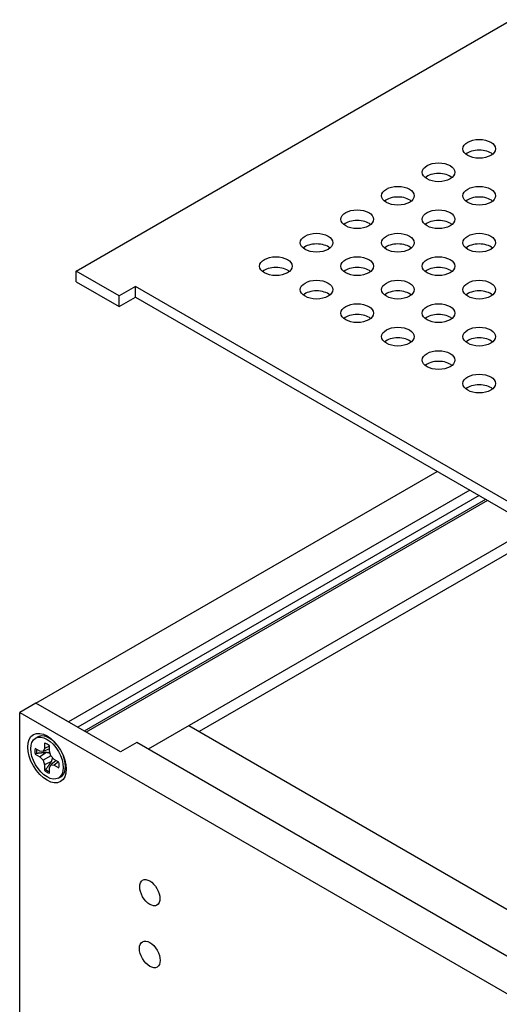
# Model space of a CAD drawing. Header units: millimetres. Extents: x 80 to 2248, y 80 to 1719.
# Tile 61 of 77: x 1454 to 1509, y 1385 to 1498. Entities that reach past the tile are written whole.
import ezdxf

# ---------------------------------------------------------------- set-up
doc = ezdxf.new("R2010")
doc.units = ezdxf.units.MM
doc.header["$LTSCALE"] = 8.333333
doc.layers.add('Visible (ANSI)', color=7, linetype='Continuous', lineweight=25)

msp = doc.modelspace()

# ---------------------------------------------------------------- linework, layer by layer
at = {"layer": 'Visible (ANSI)'}
for p, q in [((1460.5315, 1468.8892), (1704.3604, 1609.6639)), ((1465.4706, 1466.0376), (1460.5315, 1468.8892)), ((1460.5315, 1467.6622), (1460.5315, 1468.8892)), ((1460.5315, 1467.6622), (1465.4706, 1464.8106)), ((1467.3415, 1467.1178), (1465.4706, 1466.0376)), ((1467.3415, 1465.8907), (1467.3415, 1467.1178)), ((1868.1752, 1235.6963), (1467.3415, 1467.1178)), ((1465.4706, 1464.8106), (1465.4706, 1466.0376)), ((1465.4706, 1464.8106), (1467.3415, 1465.8907)), ((1467.3415, 1465.8907), (1867.1126, 1235.0828)), ((1455.9096, 1419.1969), (1502.0636, 1445.8439)), ((1505.8053, 1443.6836), (1459.6514, 1417.0366)), ((1506.8831, 1443.0614), (1460.7214, 1416.4099)), ((1507.6314, 1442.6293), (1461.4698, 1415.9778)), ((1507.856, 1442.4997), (1461.6943, 1415.8482)), ((1513.0944, 1439.4753), (1468.8036, 1413.9039)), ((1514.2918, 1438.7839), (1474.6856, 1415.9173)), ((1455.9096, 1419.188), (1454.0387, 1418.1078)), ((1459.6514, 1417.0366), (1455.9096, 1419.1969)), ((1455.9096, 1419.1969), (1455.9096, 1419.188)), ((1465.6323, 1413.5746), (1455.9096, 1419.188)), ((1454.0387, 1418.1078), (1850.6488, 1189.1249)), ((1454.0387, 1358.1375), (1454.0387, 1418.1078)), ((1459.6514, 1417.0277), (1459.6514, 1417.0366)), ((1473.4959, 1416.6041), (1514.0839, 1393.1707)), ((1455.8589, 1415.154), (1456.1085, 1415.2981)), ((1457.6428, 1415.0919), (1457.2011, 1415.2836)), ((1467.5032, 1414.6547), (1465.6323, 1413.5746)), ((1867.1246, 1183.9332), (1467.5032, 1414.6547)), ((1456.3607, 1413.6581), (1455.818, 1413.9715)), ((1456.7445, 1413.6201), (1456.3607, 1413.6581)), ((1456.9034, 1413.9715), (1456.7445, 1413.6201)), ((1457.4602, 1413.9296), (1456.7445, 1413.6201)), ((1456.9034, 1414.5981), (1456.9034, 1413.9715)), ((1457.4602, 1414.2309), (1456.9034, 1413.9715)), ((1457.4602, 1413.65), (1457.4602, 1414.2767)), ((1457.6191, 1413.1151), (1457.4602, 1413.65)), ((1455.818, 1413.3285), (1456.3607, 1413.0152)), ((1457.1061, 1413.5048), (1456.3607, 1413.0152)), ((1456.3607, 1413.0152), (1456.7445, 1412.6101)), ((1457.6191, 1413.1151), (1456.7445, 1412.6101)), ((1456.7445, 1412.6101), (1456.9034, 1412.0752)), ((1457.7001, 1412.4759), (1456.9034, 1412.0752)), ((1458.0029, 1412.71), (1457.6191, 1413.1151)), ((1458.245, 1412.5702), (1457.6191, 1412.1051)), ((1458.5456, 1412.3967), (1458.0029, 1412.71)), ((1458.506, 1412.4195), (1458.0029, 1412.0671)), ((1456.9034, 1412.0752), (1456.9034, 1411.4485)), ((1457.4602, 1411.7537), (1457.6191, 1412.1051)), ((1457.4602, 1411.1271), (1457.4602, 1411.7537)), ((1457.6191, 1412.1051), (1458.0029, 1412.0671)), ((1458.0029, 1412.0671), (1458.5456, 1411.7537)), ((1459.3429, 1412.1472), (1459.2881, 1411.6688)), ((1458.5047, 1410.5712), (1458.7544, 1410.7154))]:
    msp.add_line(p, q, dxfattribs=at)
for centre, major_axis in [((1506.8921, 1482.9529), (-1.8733, 0)), ((1502.2148, 1480.2525), (-1.8733, 0)), ((1497.5376, 1477.5521), (-1.8733, 0)), ((1506.8921, 1477.5521), (-1.8733, 0)), ((1492.8604, 1474.8517), (-1.8733, 0)), ((1502.2148, 1474.8517), (-1.8733, 0)), ((1488.1832, 1472.1513), (-1.8733, 0)), ((1497.5376, 1472.1513), (-1.8733, 0)), ((1506.8921, 1472.1513), (-1.8733, 0)), ((1483.506, 1469.4509), (-1.8733, 0)), ((1492.8604, 1469.4509), (-1.8733, 0)), ((1502.2148, 1469.4509), (-1.8733, 0)), ((1488.1832, 1466.7505), (-1.8733, 0)), ((1497.5376, 1466.7505), (-1.8733, 0)), ((1506.8921, 1466.7505), (-1.8733, 0)), ((1492.8604, 1464.0501), (-1.8733, 0)), ((1502.2148, 1464.0501), (-1.8733, 0)), ((1497.5376, 1461.3497), (-1.8733, 0)), ((1506.8921, 1461.3497), (-1.8733, 0)), ((1502.2148, 1458.6493), (-1.8733, 0)), ((1506.8921, 1455.949), (-1.8733, 0)), ((1457.1818, 1412.8626), (-1.5625, 2.7063)), ((1457.1818, 1412.8626), (1.3229, -2.2914)), ((1469.0058, 1397.3861), (-0.8254, 1.4297)), ((1469.0058, 1390.283), (0.8414, -1.4573))]:
    msp.add_ellipse(centre, major_axis=major_axis, ratio=0.57735027, dxfattribs=at)
for centre, major_axis, start_param, end_param in [((1506.8921, 1481.7258), (-1.8732, 0), 3.744796, 5.67998196), ((1502.2148, 1479.0254), (-1.8732, 0), 3.744796, 5.67998196), ((1497.5376, 1476.325), (-1.8733, 0), 3.744796, 5.67998196), ((1506.8921, 1476.325), (-1.8732, 0), 3.744796, 5.67998196), ((1492.8604, 1473.6246), (-1.8732, 0), 3.744796, 5.67998196), ((1502.2148, 1473.6246), (-1.8732, 0), 3.744796, 5.67998196), ((1488.1832, 1470.9242), (-1.8732, 0), 3.744796, 5.67998196), ((1497.5376, 1470.9242), (-1.8732, 0), 3.744796, 5.67998196), ((1506.8921, 1470.9242), (-1.8732, 0), 3.744796, 5.67998196), ((1483.506, 1468.2239), (-1.8733, 0), 3.744796, 5.67998196), ((1492.8604, 1468.2239), (-1.8732, 0), 3.744796, 5.67998196), ((1502.2148, 1468.2239), (-1.8732, 0), 3.744796, 5.67998196), ((1488.1832, 1465.5235), (-1.8732, 0), 3.744796, 5.67998196), ((1497.5376, 1465.5235), (-1.8733, 0), 3.744796, 5.67998196), ((1506.8921, 1465.5235), (-1.8732, 0), 3.744796, 5.67998196), ((1492.8604, 1462.8231), (-1.8732, 0), 3.744796, 5.67998196), ((1502.2148, 1462.8231), (-1.8732, 0), 3.744796, 5.67998196), ((1497.5376, 1460.1227), (-1.8732, 0), 3.744796, 5.67998196), ((1506.8921, 1460.1227), (-1.8732, 0), 3.744796, 5.67998196), ((1502.2148, 1457.4223), (-1.8732, 0), 3.744796, 5.67998196), ((1506.8921, 1454.7219), (-1.8732, 0), 3.744796, 5.67998196), ((1457.4315, 1413.0067), (-1.3229, 2.2914), 5.02285159, 6.28318531), ((1457.1818, 1412.8626), (0.9843, -1.7048), 3.7256329, 4.12834874), ((1457.3168, 1412.9406), (-0.9587, 1.6605), 0.67945032, 0.98331179), ((1457.1818, 1412.8626), (-0.9842, 1.7048), 5.29642922, 5.69914506), ((1457.1818, 1412.8626), (-0.9843, 1.7048), 3.7256329, 4.12834874), ((1457.4315, 1413.0067), (1.3229, -2.2914), 0, 1.26033372), ((1457.1818, 1412.8626), (0.9842, -1.7048), 5.29642922, 5.69914506), ((1457.3168, 1412.9406), (-0.9587, 1.6605), 2.15828086, 2.46214233)]:
    msp.add_ellipse(centre, major_axis=major_axis, ratio=0.57735027, start_param=start_param, end_param=end_param, dxfattribs=at)
for points, weights in [([(1455.9875, 1413.4002), (1455.9038, 1413.3648), (1455.818, 1413.3285)], [1.008313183, 1.00790517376, 1.00733490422]), ([(1457.1061, 1413.5048), (1456.6821, 1413.4658), (1455.9875, 1413.4002)], [2.20386083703, 1.82770425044, 1.4271402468]), ([(1457.0502, 1411.5595), (1457.4544, 1412.1282), (1457.7001, 1412.4759)], [1.4271402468, 1.82770425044, 2.20386083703]), ([(1457.5291, 1413.4182), (1457.3529, 1413.4613), (1457.1061, 1413.5048)], [2.27613472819, 2.1302022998, 1.94130552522]), ([(1457.7001, 1412.4759), (1457.7858, 1412.7114), (1457.8366, 1412.8855)], [1.94130552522, 2.1302022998, 2.27613472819]), ([(1457.0502, 1411.5595), (1456.9778, 1411.5047), (1456.9034, 1411.4485)], [1.008313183, 1.00790517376, 1.00733490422])]:
    msp.add_rational_spline(points, weights, degree=2, dxfattribs=at)

doc.saveas('drawing.dxf')
